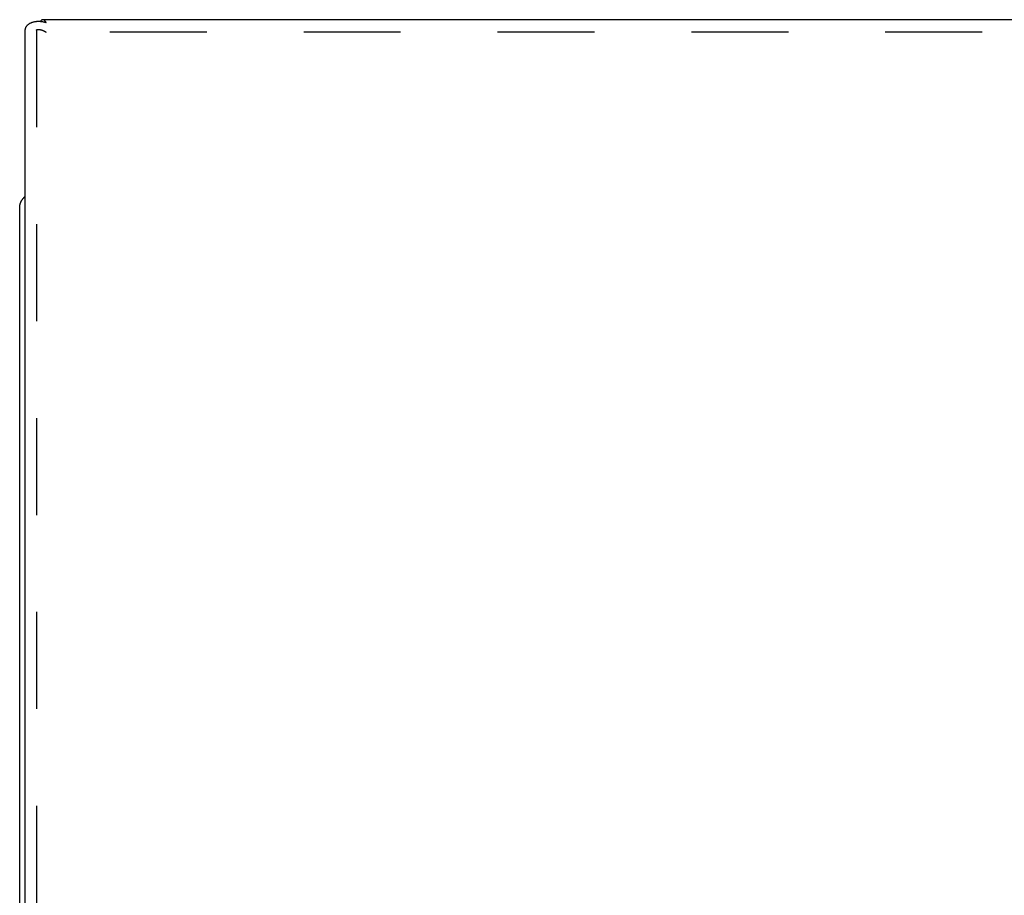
# Model space of a CAD drawing. Header units: inches. Extents: x 0 to 94.4, y 0 to 61.1.
# Tile 11 of 112: x 18.9 to 24.2, y 32.5 to 37.2. Entities that reach past the tile are written whole.
import ezdxf

# ---------------------------------------------------------------- set-up
doc = ezdxf.new("R2010")
doc.units = ezdxf.units.IN
doc.header["$LTSCALE"] = 5.194444
doc.header["$MEASUREMENT"] = 0
doc.linetypes.add('HIDDEN', pattern=[0.2, 0.1, -0.1])
doc.layers.get('0').update_dxf_attribs({"linetype": 'CONTINUOUS'})
doc.layers.add('DOOR_ASSEMBLY', color=7, linetype='CONTINUOUS')

msp = doc.modelspace()

# ---------------------------------------------------------------- linework, layer by layer
at = {"color": 3, "linetype": 'Continuous'}
msp.add_line((18.8847, 27.9403), (18.8847, 36.1911), dxfattribs=at)
msp.add_lwpolyline([(18.8847, 36.1911), (18.8847, 36.1928), (18.8848, 36.1945), (18.8849, 36.1963), (18.885, 36.198), (18.8852, 36.1997), (18.8855, 36.2014), (18.8858, 36.2031), (18.8861, 36.2048), (18.8864, 36.2065), (18.8868, 36.2082), (18.8873, 36.2099), (18.8878, 36.2116), (18.8883, 36.2133), (18.8889, 36.2149), (18.8895, 36.2166), (18.8902, 36.2182), (18.8909, 36.2199), (18.8916, 36.2215), (18.8924, 36.2231), (18.8932, 36.2247), (18.8941, 36.2263), (18.895, 36.2278), (18.8959, 36.2294), (18.8969, 36.2309), (18.8979, 36.2324), (18.899, 36.2339), (18.9001, 36.2354), (18.9012, 36.2369), (18.9024, 36.2383), (18.9036, 36.2398), (18.9049, 36.2412), (18.9061, 36.2426), (18.9075, 36.2439), (18.9088, 36.2453), (18.9102, 36.2466), (18.9116, 36.2479), (18.9131, 36.2492), (18.9146, 36.2504), (18.9147, 36.2505)], dxfattribs=at)
at = {"layer": 'DOOR_ASSEMBLY', "color": 3, "linetype": 'Continuous'}
for p, q in [((42.76, 37.1967), (19.0094, 37.1967)), ((18.9147, 30.5992), (18.9147, 37.1407))]:
    msp.add_line(p, q, dxfattribs=at)
at = {"layer": 'DOOR_ASSEMBLY', "color": 8, "linetype": 'HIDDEN'}
for p, q in [((18.9747, 37.1407), (18.9747, 31.1707)), ((42.7427, 37.1297), (19.0267, 37.1297))]:
    msp.add_line(p, q, dxfattribs=at)
at = {"layer": 'DOOR_ASSEMBLY', "color": 3, "linetype": 'Continuous'}
for points in [[(18.9147, 37.1407), (18.9147, 37.1423), (18.9148, 37.1438), (18.915, 37.1454), (18.9153, 37.1469), (18.9156, 37.1484), (18.916, 37.15), (18.9165, 37.1515), (18.917, 37.153), (18.9176, 37.1545), (18.9183, 37.156), (18.919, 37.1575), (18.9198, 37.1589), (18.9207, 37.1603), (18.9217, 37.1617), (18.9227, 37.1631), (18.9238, 37.1645), (18.9249, 37.1658), (18.9261, 37.1672), (18.9274, 37.1685), (18.9288, 37.1697), (18.9302, 37.1709), (18.9316, 37.1721), (18.9332, 37.1733), (18.9348, 37.1744), (18.9364, 37.1755), (18.9381, 37.1766), (18.9399, 37.1776), (18.9417, 37.1786), (18.9436, 37.1795), (18.9455, 37.1804), (18.9475, 37.1813), (18.9495, 37.1821), (18.9516, 37.1829), (18.9537, 37.1836), (18.9559, 37.1843), (18.9581, 37.1849), (18.9604, 37.1855), (18.9627, 37.186), (18.9651, 37.1865), (18.9675, 37.1869), (18.9699, 37.1873), (18.9723, 37.1876), (18.9748, 37.1878), (18.9774, 37.188), (18.9799, 37.1882), (18.9825, 37.1883), (18.9851, 37.1883), (18.9878, 37.1883), (18.9905, 37.1882), (18.9932, 37.1881), (18.9959, 37.1879), (18.9986, 37.1876), (19.0014, 37.1873), (19.0042, 37.1869), (19.0069, 37.1865), (19.0097, 37.186), (19.0125, 37.1854), (19.0154, 37.1848), (19.0182, 37.1841), (19.021, 37.1834), (19.0239, 37.1826), (19.0267, 37.1817)], [(19.0094, 37.1967), (19.0087, 37.1967), (19.0079, 37.1966), (19.0071, 37.1964), (19.0063, 37.1962), (19.0055, 37.196), (19.0048, 37.1956), (19.004, 37.1952), (19.0032, 37.1948), (19.0024, 37.1942), (19.0016, 37.1937), (19.0008, 37.193), (19.0001, 37.1923), (18.9993, 37.1916), (18.9985, 37.1907), (18.9977, 37.1898), (18.9969, 37.1889), (18.9961, 37.1879), (18.9961, 37.1879)], [(19.0267, 37.1817), (19.0259, 37.183), (19.0251, 37.1842), (19.0243, 37.1854), (19.0236, 37.1866), (19.0228, 37.1876), (19.022, 37.1887), (19.0212, 37.1896), (19.0204, 37.1905), (19.0196, 37.1913), (19.0189, 37.1921), (19.0181, 37.1928), (19.0173, 37.1935), (19.0165, 37.1941), (19.0157, 37.1946), (19.0149, 37.1951), (19.0142, 37.1955), (19.0134, 37.1959), (19.0126, 37.1962), (19.0118, 37.1964), (19.011, 37.1966), (19.0102, 37.1967), (19.0095, 37.1967), (19.0094, 37.1967)]]:
    msp.add_lwpolyline(points, dxfattribs=at)
at = {"layer": 'DOOR_ASSEMBLY', "color": 8, "linetype": 'HIDDEN'}
msp.add_lwpolyline([(18.9747, 37.1407), (18.9747, 37.1409), (18.9748, 37.1412), (18.9748, 37.1414), (18.975, 37.1417), (18.9751, 37.1419), (18.9753, 37.1421), (18.9755, 37.1423), (18.9758, 37.1425), (18.976, 37.1428), (18.9764, 37.143), (18.9767, 37.1432), (18.9771, 37.1434), (18.9775, 37.1435), (18.9779, 37.1437), (18.9784, 37.1439), (18.9789, 37.144), (18.9794, 37.1442), (18.98, 37.1443), (18.9806, 37.1444), (18.9812, 37.1445), (18.9819, 37.1446), (18.9826, 37.1447), (18.9833, 37.1447), (18.984, 37.1448), (18.9848, 37.1448), (18.9856, 37.1448), (18.9864, 37.1448), (18.9872, 37.1448), (18.9881, 37.1447), (18.989, 37.1446), (18.9899, 37.1446), (18.9909, 37.1444), (18.9918, 37.1443), (18.9928, 37.1442), (18.9938, 37.144), (18.9949, 37.1438), (18.9959, 37.1436), (18.997, 37.1433), (18.9981, 37.1431), (18.9992, 37.1428), (19.0003, 37.1425), (19.0015, 37.1421), (19.0026, 37.1418), (19.0038, 37.1414), (19.005, 37.141), (19.0062, 37.1405), (19.0074, 37.1401), (19.0086, 37.1396), (19.0099, 37.1391), (19.0111, 37.1385), (19.0124, 37.1379), (19.0137, 37.1373), (19.0149, 37.1367), (19.0162, 37.136), (19.0175, 37.1354), (19.0188, 37.1346), (19.0201, 37.1339), (19.0214, 37.1331), (19.0227, 37.1323), (19.0241, 37.1315), (19.0254, 37.1306), (19.0267, 37.1297)], dxfattribs=at)

doc.saveas('drawing.dxf')
